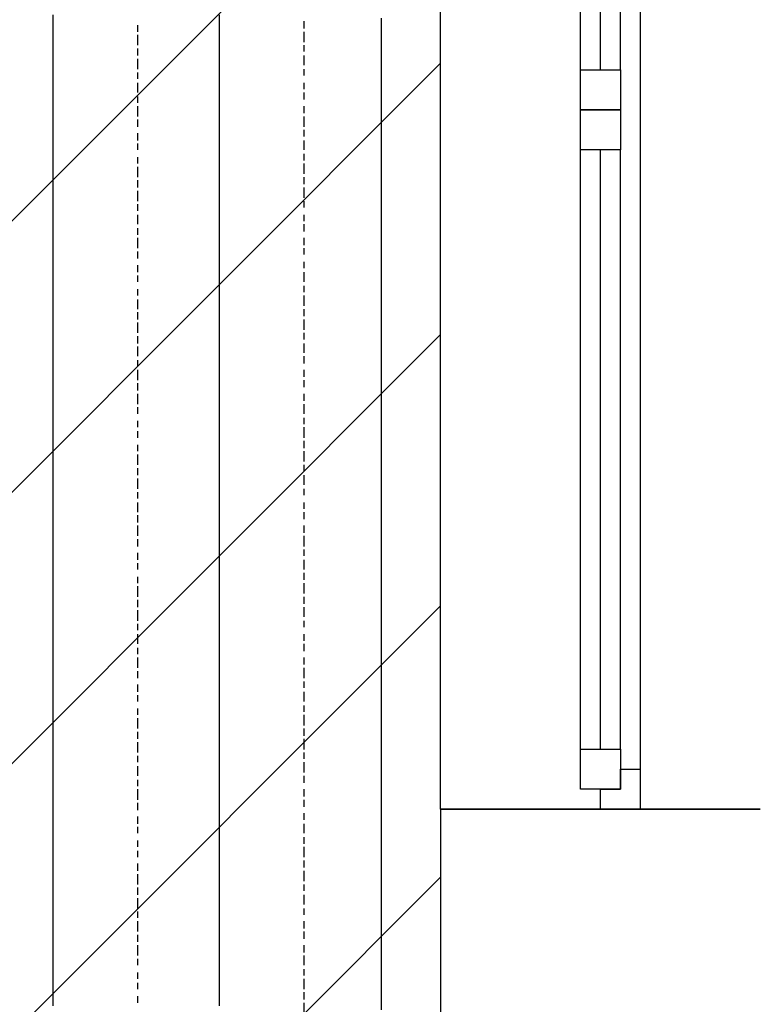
# Model space of a CAD drawing. Extents: x 997 to 109698, y 921 to 94021.
# Tile 90 of 256: x 35971 to 36892, y 6377 to 7609. Entities that reach past the tile are written whole.
import ezdxf

# ---------------------------------------------------------------- set-up
doc = ezdxf.new("R2010")
doc.units = 0
doc.header["$MEASUREMENT"] = 0
for name, color, linetype in [('12', 7, 'CONTINUOUS'), ('28', 7, 'CONTINUOUS'), ('40', 7, 'CONTINUOUS')]:
    doc.layers.add(name, color=color, linetype=linetype)

msp = doc.modelspace()

# ---------------------------------------------------------------- linework, layer by layer
at = {"layer": '12', "color": 1}
for p, q in [((36012.601607, 7606.953237), (36012.601607, 7614.953237)), ((36220.601607, 7606.953237), (36220.601607, 7614.953237)), ((36012.601607, 7597.953237), (36012.601607, 7606.953237)), ((36220.601607, 7597.953237), (36220.601607, 7606.953237)), ((36423.601607, 7597.953237), (36423.601607, 7610.953237)), ((36012.601607, 7584.953237), (36012.601607, 7597.953237)), ((36220.601607, 7584.953237), (36220.601607, 7597.953237)), ((36423.601607, 7589.953237), (36423.601607, 7597.953237)), ((36423.601607, 7580.953237), (36423.601607, 7589.953237)), ((36012.601607, 7576.953237), (36012.601607, 7584.953237)), ((36012.601607, 7563.953237), (36012.601607, 7576.953237)), ((36220.601607, 7576.953237), (36220.601607, 7584.953237)), ((36220.601607, 7563.953237), (36220.601607, 7576.953237)), ((36423.601607, 7568.953237), (36423.601607, 7580.953237)), ((36423.601607, 7559.953237), (36423.601607, 7568.953237)), ((36012.601607, 7555.953237), (36012.601607, 7563.953237)), ((36012.601607, 7546.953237), (36012.601607, 7555.953237)), ((36220.601607, 7555.953237), (36220.601607, 7563.953237)), ((36220.601607, 7546.953237), (36220.601607, 7555.953237)), ((36423.601607, 7551.953237), (36423.601607, 7559.953237)), ((36012.601607, 7534.953237), (36012.601607, 7546.953237)), ((36220.601607, 7534.953237), (36220.601607, 7546.953237)), ((36423.601607, 7538.953237), (36423.601607, 7551.953237)), ((36012.601607, 7525.953237), (36012.601607, 7534.953237)), ((36220.601607, 7525.953237), (36220.601607, 7534.953237)), ((36423.601607, 7529.953237), (36423.601607, 7538.953237)), ((36423.601607, 7521.953237), (36423.601607, 7529.953237)), ((36012.601607, 7517.953237), (36012.601607, 7525.953237)), ((36012.601607, 7504.953237), (36012.601607, 7517.953237)), ((36220.601607, 7517.953237), (36220.601607, 7525.953237)), ((36220.601607, 7504.953237), (36220.601607, 7517.953237)), ((36423.601607, 7508.953237), (36423.601607, 7521.953237)), ((36012.601607, 7496.953237), (36012.601607, 7504.953237)), ((36220.601607, 7496.953237), (36220.601607, 7504.953237)), ((36423.601607, 7500.953237), (36423.601607, 7508.953237)), ((36012.601607, 7487.953237), (36012.601607, 7496.953237)), ((36220.601607, 7487.953237), (36220.601607, 7496.953237)), ((36423.601607, 7487.953237), (36423.601607, 7500.953237)), ((36012.601607, 7474.953237), (36012.601607, 7487.953237)), ((36220.601607, 7474.953237), (36220.601607, 7487.953237)), ((36423.601607, 7479.953237), (36423.601607, 7487.953237)), ((36423.601607, 7470.953237), (36423.601607, 7479.953237)), ((36012.601607, 7466.953237), (36012.601607, 7474.953237)), ((36012.601607, 7453.953237), (36012.601607, 7466.953237)), ((36220.601607, 7466.953237), (36220.601607, 7474.953237)), ((36220.601607, 7457.953237), (36220.601607, 7466.953237)), ((36423.601607, 7457.953237), (36423.601607, 7470.953237)), ((36012.601607, 7445.953237), (36012.601607, 7453.953237)), ((36220.601607, 7445.953237), (36220.601607, 7457.953237)), ((36423.601607, 7449.953237), (36423.601607, 7457.953237)), ((36012.601607, 7436.953237), (36012.601607, 7445.953237)), ((36220.601607, 7436.953237), (36220.601607, 7445.953237)), ((36423.601607, 7440.953237), (36423.601607, 7449.953237)), ((36012.601607, 7424.953237), (36012.601607, 7436.953237)), ((36220.601607, 7424.953237), (36220.601607, 7436.953237)), ((36423.601607, 7428.953237), (36423.601607, 7440.953237)), ((36012.601607, 7415.953237), (36012.601607, 7424.953237)), ((36220.601607, 7415.953237), (36220.601607, 7424.953237)), ((36423.601607, 7419.953237), (36423.601607, 7428.953237)), ((36423.601607, 7411.953237), (36423.601607, 7419.953237)), ((36012.601607, 7407.953237), (36012.601607, 7415.953237)), ((36012.601607, 7394.953237), (36012.601607, 7407.953237)), ((36220.601607, 7407.953237), (36220.601607, 7415.953237)), ((36220.601607, 7394.953237), (36220.601607, 7407.953237)), ((36423.601607, 7398.953237), (36423.601607, 7411.953237)), ((36012.601607, 7385.953237), (36012.601607, 7394.953237)), ((36220.601607, 7385.953237), (36220.601607, 7394.953237)), ((36423.601607, 7390.953237), (36423.601607, 7398.953237)), ((36012.601607, 7377.953237), (36012.601607, 7385.953237)), ((36220.601607, 7377.953237), (36220.601607, 7385.953237)), ((36423.601607, 7377.953237), (36423.601607, 7390.953237)), ((36012.601607, 7364.953237), (36012.601607, 7377.953237)), ((36220.601607, 7364.953237), (36220.601607, 7377.953237)), ((36423.601607, 7369.953237), (36423.601607, 7377.953237)), ((36423.601607, 7360.953237), (36423.601607, 7369.953237)), ((36012.601607, 7356.953237), (36012.601607, 7364.953237)), ((36012.601607, 7343.953237), (36012.601607, 7356.953237)), ((36220.601607, 7356.953237), (36220.601607, 7364.953237)), ((36220.601607, 7347.953237), (36220.601607, 7356.953237)), ((36423.601607, 7347.953237), (36423.601607, 7360.953237)), ((36012.601607, 7335.953237), (36012.601607, 7343.953237)), ((36220.601607, 7335.953237), (36220.601607, 7347.953237)), ((36423.601607, 7339.953237), (36423.601607, 7347.953237)), ((36012.601607, 7326.953237), (36012.601607, 7335.953237)), ((36220.601607, 7326.953237), (36220.601607, 7335.953237)), ((36423.601607, 7330.953237), (36423.601607, 7339.953237)), ((36423.601607, 7318.953237), (36423.601607, 7330.953237)), ((36012.601607, 7314.953237), (36012.601607, 7326.953237)), ((36220.601607, 7314.953237), (36220.601607, 7326.953237)), ((36423.601607, 7309.953237), (36423.601607, 7318.953237)), ((36012.601607, 7305.953237), (36012.601607, 7314.953237)), ((36012.601607, 7297.953237), (36012.601607, 7305.953237)), ((36220.601607, 7305.953237), (36220.601607, 7314.953237)), ((36220.601607, 7297.953237), (36220.601607, 7305.953237)), ((36423.601607, 7301.953237), (36423.601607, 7309.953237)), ((36012.601607, 7284.953237), (36012.601607, 7297.953237)), ((36220.601607, 7284.953237), (36220.601607, 7297.953237)), ((36423.601607, 7288.953237), (36423.601607, 7301.953237)), ((36012.601607, 7275.953237), (36012.601607, 7284.953237)), ((36220.601607, 7275.953237), (36220.601607, 7284.953237)), ((36423.601607, 7280.953237), (36423.601607, 7288.953237)), ((36012.601607, 7267.953237), (36012.601607, 7275.953237)), ((36220.601607, 7267.953237), (36220.601607, 7275.953237)), ((36423.601607, 7267.953237), (36423.601607, 7280.953237)), ((36012.601607, 7254.953237), (36012.601607, 7267.953237)), ((36220.601607, 7254.953237), (36220.601607, 7267.953237)), ((36423.601607, 7258.953237), (36423.601607, 7267.953237)), ((36423.601607, 7250.953237), (36423.601607, 7258.953237)), ((36012.601607, 7246.953237), (36012.601607, 7254.953237)), ((36012.601607, 7233.953237), (36012.601607, 7246.953237)), ((36220.601607, 7246.953237), (36220.601607, 7254.953237)), ((36220.601607, 7237.953237), (36220.601607, 7246.953237)), ((36423.601607, 7237.953237), (36423.601607, 7250.953237)), ((36012.601607, 7225.953237), (36012.601607, 7233.953237)), ((36220.601607, 7225.953237), (36220.601607, 7237.953237)), ((36423.601607, 7229.953237), (36423.601607, 7237.953237)), ((36012.601607, 7216.953237), (36012.601607, 7225.953237)), ((36220.601607, 7216.953237), (36220.601607, 7225.953237)), ((36423.601607, 7220.953237), (36423.601607, 7229.953237)), ((36423.601607, 7208.953237), (36423.601607, 7220.953237)), ((36012.601607, 7203.953237), (36012.601607, 7216.953237)), ((36220.601607, 7203.953237), (36220.601607, 7216.953237)), ((36423.601607, 7199.953237), (36423.601607, 7208.953237)), ((36012.601607, 7195.953237), (36012.601607, 7203.953237)), ((36012.601607, 7187.953237), (36012.601607, 7195.953237)), ((36220.601607, 7195.953237), (36220.601607, 7203.953237)), ((36220.601607, 7187.953237), (36220.601607, 7195.953237)), ((36423.601607, 7191.953237), (36423.601607, 7199.953237)), ((36012.601607, 7174.953237), (36012.601607, 7187.953237)), ((36220.601607, 7174.953237), (36220.601607, 7187.953237)), ((36423.601607, 7178.953237), (36423.601607, 7191.953237)), ((36012.601607, 7165.953237), (36012.601607, 7174.953237)), ((36220.601607, 7165.953237), (36220.601607, 7174.953237)), ((36423.601607, 7170.953237), (36423.601607, 7178.953237)), ((36423.601607, 7157.953237), (36423.601607, 7170.953237)), ((36012.601607, 7157.953237), (36012.601607, 7165.953237)), ((36012.601607, 7144.953237), (36012.601607, 7157.953237)), ((36220.601607, 7157.953237), (36220.601607, 7165.953237)), ((36220.601607, 7144.953237), (36220.601607, 7157.953237)), ((36423.601607, 7148.953237), (36423.601607, 7157.953237)), ((36423.601607, 7140.953237), (36423.601607, 7148.953237)), ((36012.601607, 7136.953237), (36012.601607, 7144.953237)), ((36012.601607, 7127.953237), (36012.601607, 7136.953237)), ((36220.601607, 7136.953237), (36220.601607, 7144.953237)), ((36220.601607, 7127.953237), (36220.601607, 7136.953237)), ((36423.601607, 7127.953237), (36423.601607, 7140.953237)), ((36012.601607, 7115.953237), (36012.601607, 7127.953237)), ((36220.601607, 7115.953237), (36220.601607, 7127.953237)), ((36423.601607, 7119.953237), (36423.601607, 7127.953237)), ((36012.601607, 7106.953237), (36012.601607, 7115.953237)), ((36220.601607, 7106.953237), (36220.601607, 7115.953237)), ((36423.601607, 7110.953237), (36423.601607, 7119.953237)), ((36423.601607, 7098.953237), (36423.601607, 7110.953237)), ((36012.601607, 7093.953237), (36012.601607, 7106.953237)), ((36220.601607, 7093.953237), (36220.601607, 7106.953237)), ((36423.601607, 7089.953237), (36423.601607, 7098.953237)), ((36012.601607, 7085.953237), (36012.601607, 7093.953237)), ((36012.601607, 7076.953237), (36012.601607, 7085.953237)), ((36220.601607, 7085.953237), (36220.601607, 7093.953237)), ((36220.601607, 7076.953237), (36220.601607, 7085.953237)), ((36423.601607, 7081.953237), (36423.601607, 7089.953237)), ((36012.601607, 7064.953237), (36012.601607, 7076.953237)), ((36220.601607, 7064.953237), (36220.601607, 7076.953237)), ((36423.601607, 7068.953237), (36423.601607, 7081.953237)), ((36012.601607, 7055.953237), (36012.601607, 7064.953237)), ((36220.601607, 7055.953237), (36220.601607, 7064.953237)), ((36423.601607, 7060.953237), (36423.601607, 7068.953237)), ((36423.601607, 7047.953237), (36423.601607, 7060.953237)), ((36012.601607, 7047.953237), (36012.601607, 7055.953237)), ((36012.601607, 7034.953237), (36012.601607, 7047.953237)), ((36220.601607, 7047.953237), (36220.601607, 7055.953237)), ((36220.601607, 7034.953237), (36220.601607, 7047.953237)), ((36423.601607, 7038.953237), (36423.601607, 7047.953237)), ((36012.601607, 7026.953237), (36012.601607, 7034.953237)), ((36220.601607, 7026.953237), (36220.601607, 7034.953237)), ((36423.601607, 7030.953237), (36423.601607, 7038.953237)), ((36012.601607, 7017.953237), (36012.601607, 7026.953237)), ((36220.601607, 7017.953237), (36220.601607, 7026.953237)), ((36423.601607, 7017.953237), (36423.601607, 7030.953237)), ((36012.601607, 7004.953237), (36012.601607, 7017.953237)), ((36220.601607, 7004.953237), (36220.601607, 7017.953237)), ((36423.601607, 7009.953237), (36423.601607, 7017.953237)), ((36012.601607, 6996.953237), (36012.601607, 7004.953237)), ((36220.601607, 6996.953237), (36220.601607, 7004.953237)), ((36423.601607, 7000.953237), (36423.601607, 7009.953237)), ((36423.601607, 6988.953237), (36423.601607, 7000.953237)), ((36012.601607, 6983.953237), (36012.601607, 6996.953237)), ((36220.601607, 6983.953237), (36220.601607, 6996.953237)), ((36423.601607, 6979.953237), (36423.601607, 6988.953237)), ((36012.601607, 6975.953237), (36012.601607, 6983.953237)), ((36012.601607, 6966.953237), (36012.601607, 6975.953237)), ((36220.601607, 6975.953237), (36220.601607, 6983.953237)), ((36220.601607, 6966.953237), (36220.601607, 6975.953237)), ((36423.601607, 6971.953237), (36423.601607, 6979.953237)), ((36012.601607, 6954.953237), (36012.601607, 6966.953237)), ((36220.601607, 6954.953237), (36220.601607, 6966.953237)), ((36423.601607, 6958.953237), (36423.601607, 6971.953237)), ((36012.601607, 6945.953237), (36012.601607, 6954.953237)), ((36220.601607, 6945.953237), (36220.601607, 6954.953237)), ((36423.601607, 6949.953237), (36423.601607, 6958.953237)), ((36423.601607, 6941.953237), (36423.601607, 6949.953237)), ((36012.601607, 6937.953237), (36012.601607, 6945.953237)), ((36012.601607, 6924.953237), (36012.601607, 6937.953237)), ((36220.601607, 6937.953237), (36220.601607, 6945.953237)), ((36220.601607, 6924.953237), (36220.601607, 6937.953237)), ((36423.601607, 6928.953237), (36423.601607, 6941.953237)), ((36012.601607, 6916.953237), (36012.601607, 6924.953237)), ((36220.601607, 6916.953237), (36220.601607, 6924.953237)), ((36423.601607, 6920.953237), (36423.601607, 6928.953237)), ((36012.601607, 6907.953237), (36012.601607, 6916.953237)), ((36220.601607, 6907.953237), (36220.601607, 6916.953237)), ((36423.601607, 6907.953237), (36423.601607, 6920.953237)), ((36012.601607, 6894.953237), (36012.601607, 6907.953237)), ((36220.601607, 6894.953237), (36220.601607, 6907.953237)), ((36423.601607, 6899.953237), (36423.601607, 6907.953237)), ((36423.601607, 6890.953237), (36423.601607, 6899.953237)), ((36012.601607, 6886.953237), (36012.601607, 6894.953237)), ((36012.601607, 6873.953237), (36012.601607, 6886.953237)), ((36220.601607, 6886.953237), (36220.601607, 6894.953237)), ((36220.601607, 6877.953237), (36220.601607, 6886.953237)), ((36423.601607, 6877.953237), (36423.601607, 6890.953237)), ((36220.601607, 6865.953237), (36220.601607, 6877.953237)), ((36423.601607, 6869.953237), (36423.601607, 6877.953237)), ((36012.601607, 6865.953237), (36012.601607, 6873.953237)), ((36012.601607, 6856.953237), (36012.601607, 6865.953237)), ((36220.601607, 6856.953237), (36220.601607, 6865.953237)), ((36423.601607, 6861.953237), (36423.601607, 6869.953237)), ((36012.601607, 6844.953237), (36012.601607, 6856.953237)), ((36220.601607, 6844.953237), (36220.601607, 6856.953237)), ((36423.601607, 6848.953237), (36423.601607, 6861.953237)), ((36012.601607, 6835.953237), (36012.601607, 6844.953237)), ((36220.601607, 6835.953237), (36220.601607, 6844.953237)), ((36423.601607, 6839.953237), (36423.601607, 6848.953237)), ((36423.601607, 6831.953237), (36423.601607, 6839.953237)), ((36012.601607, 6827.953237), (36012.601607, 6835.953237)), ((36012.601607, 6814.953237), (36012.601607, 6827.953237)), ((36220.601607, 6827.953237), (36220.601607, 6835.953237)), ((36220.601607, 6814.953237), (36220.601607, 6827.953237)), ((36423.601607, 6818.953237), (36423.601607, 6831.953237)), ((36012.601607, 6805.953237), (36012.601607, 6814.953237)), ((36220.601607, 6805.953237), (36220.601607, 6814.953237)), ((36423.601607, 6810.953237), (36423.601607, 6818.953237)), ((36012.601607, 6797.953237), (36012.601607, 6805.953237)), ((36220.601607, 6797.953237), (36220.601607, 6805.953237)), ((36423.601607, 6797.953237), (36423.601607, 6810.953237)), ((36012.601607, 6784.953237), (36012.601607, 6797.953237)), ((36220.601607, 6784.953237), (36220.601607, 6797.953237)), ((36423.601607, 6789.953237), (36423.601607, 6797.953237)), ((36423.601607, 6780.953237), (36423.601607, 6789.953237)), ((36012.601607, 6776.953237), (36012.601607, 6784.953237)), ((36012.601607, 6763.953237), (36012.601607, 6776.953237)), ((36220.601607, 6776.953237), (36220.601607, 6784.953237)), ((36220.601607, 6767.953237), (36220.601607, 6776.953237)), ((36423.601607, 6767.953237), (36423.601607, 6780.953237)), ((36012.601607, 6755.953237), (36012.601607, 6763.953237)), ((36220.601607, 6755.953237), (36220.601607, 6767.953237)), ((36423.601607, 6759.953237), (36423.601607, 6767.953237)), ((36012.601607, 6746.953237), (36012.601607, 6755.953237)), ((36220.601607, 6746.953237), (36220.601607, 6755.953237)), ((36423.601607, 6750.953237), (36423.601607, 6759.953237)), ((36012.601607, 6734.953237), (36012.601607, 6746.953237)), ((36220.601607, 6734.953237), (36220.601607, 6746.953237)), ((36423.601607, 6738.953237), (36423.601607, 6750.953237)), ((36012.601607, 6725.953237), (36012.601607, 6734.953237)), ((36220.601607, 6725.953237), (36220.601607, 6734.953237)), ((36423.601607, 6729.953237), (36423.601607, 6738.953237)), ((36423.601607, 6721.953237), (36423.601607, 6729.953237)), ((36012.601607, 6717.953237), (36012.601607, 6725.953237)), ((36012.601607, 6704.953237), (36012.601607, 6717.953237)), ((36220.601607, 6717.953237), (36220.601607, 6725.953237)), ((36220.601607, 6704.953237), (36220.601607, 6717.953237)), ((36423.601607, 6708.953237), (36423.601607, 6721.953237)), ((36012.601607, 6695.953237), (36012.601607, 6704.953237)), ((36220.601607, 6695.953237), (36220.601607, 6704.953237)), ((36423.601607, 6700.953237), (36423.601607, 6708.953237)), ((36012.601607, 6687.953237), (36012.601607, 6695.953237)), ((36220.601607, 6687.953237), (36220.601607, 6695.953237)), ((36423.601607, 6687.953237), (36423.601607, 6700.953237)), ((36012.601607, 6674.953237), (36012.601607, 6687.953237)), ((36220.601607, 6674.953237), (36220.601607, 6687.953237)), ((36423.601607, 6679.953237), (36423.601607, 6687.953237)), ((36423.601607, 6670.953237), (36423.601607, 6679.953237)), ((36012.601607, 6666.953237), (36012.601607, 6674.953237)), ((36012.601607, 6653.953237), (36012.601607, 6666.953237)), ((36220.601607, 6666.953237), (36220.601607, 6674.953237)), ((36220.601607, 6657.953237), (36220.601607, 6666.953237)), ((36423.601607, 6657.953237), (36423.601607, 6670.953237)), ((36012.601607, 6645.953237), (36012.601607, 6653.953237)), ((36220.601607, 6645.953237), (36220.601607, 6657.953237)), ((36423.601607, 6649.953237), (36423.601607, 6657.953237)), ((36012.601607, 6636.953237), (36012.601607, 6645.953237)), ((36220.601607, 6636.953237), (36220.601607, 6645.953237)), ((36423.601607, 6640.953237), (36423.601607, 6649.953237)), ((36423.601607, 6628.953237), (36423.601607, 6640.953237)), ((36012.601607, 6623.953237), (36012.601607, 6636.953237)), ((36220.601607, 6623.953237), (36220.601607, 6636.953237)), ((36423.601607, 6619.953237), (36423.601607, 6628.953237)), ((36012.601607, 6615.953237), (36012.601607, 6623.953237)), ((36012.601607, 6607.953237), (36012.601607, 6615.953237)), ((36220.601607, 6615.953237), (36220.601607, 6623.953237)), ((36220.601607, 6607.953237), (36220.601607, 6615.953237)), ((36423.601607, 6611.953237), (36423.601607, 6619.953237)), ((36012.601607, 6594.953237), (36012.601607, 6607.953237)), ((36220.601607, 6594.953237), (36220.601607, 6607.953237)), ((36423.601607, 6598.953237), (36423.601607, 6611.953237)), ((36012.601607, 6585.953237), (36012.601607, 6594.953237)), ((36220.601607, 6585.953237), (36220.601607, 6594.953237)), ((36423.601607, 6590.953237), (36423.601607, 6598.953237)), ((36012.601607, 6577.953237), (36012.601607, 6585.953237)), ((36220.601607, 6577.953237), (36220.601607, 6585.953237)), ((36423.601607, 6577.953237), (36423.601607, 6590.953237)), ((36012.601607, 6564.953237), (36012.601607, 6577.953237)), ((36220.601607, 6564.953237), (36220.601607, 6577.953237)), ((36423.601607, 6568.953237), (36423.601607, 6577.953237)), ((36423.601607, 6560.953237), (36423.601607, 6568.953237)), ((36012.601607, 6556.953237), (36012.601607, 6564.953237)), ((36012.601607, 6547.953237), (36012.601607, 6556.953237)), ((36220.601607, 6556.953237), (36220.601607, 6564.953237)), ((36220.601607, 6547.953237), (36220.601607, 6556.953237)), ((36423.601607, 6547.953237), (36423.601607, 6560.953237)), ((36012.601607, 6535.953237), (36012.601607, 6547.953237)), ((36220.601607, 6535.953237), (36220.601607, 6547.953237)), ((36423.601607, 6539.953237), (36423.601607, 6547.953237)), ((36012.601607, 6526.953237), (36012.601607, 6535.953237)), ((36220.601607, 6526.953237), (36220.601607, 6535.953237)), ((36423.601607, 6530.953237), (36423.601607, 6539.953237)), ((36423.601607, 6518.953237), (36423.601607, 6530.953237)), ((36012.601607, 6513.953237), (36012.601607, 6526.953237)), ((36220.601607, 6513.953237), (36220.601607, 6526.953237)), ((36423.601607, 6509.953237), (36423.601607, 6518.953237)), ((36012.601607, 6505.953237), (36012.601607, 6513.953237)), ((36012.601607, 6496.953237), (36012.601607, 6505.953237)), ((36220.601607, 6505.953237), (36220.601607, 6513.953237)), ((36220.601607, 6496.953237), (36220.601607, 6505.953237)), ((36423.601607, 6501.953237), (36423.601607, 6509.953237)), ((36012.601607, 6484.953237), (36012.601607, 6496.953237)), ((36220.601607, 6484.953237), (36220.601607, 6496.953237)), ((36423.601607, 6488.953237), (36423.601607, 6501.953237)), ((36012.601607, 6475.953237), (36012.601607, 6484.953237)), ((36220.601607, 6475.953237), (36220.601607, 6484.953237)), ((36423.601607, 6480.953237), (36423.601607, 6488.953237)), ((36423.601607, 6467.953237), (36423.601607, 6480.953237)), ((36012.601607, 6467.953237), (36012.601607, 6475.953237)), ((36220.601607, 6467.953237), (36220.601607, 6475.953237)), ((36012.601607, 6454.953237), (36012.601607, 6467.953237)), ((36220.601607, 6454.953237), (36220.601607, 6467.953237)), ((36423.601607, 6458.953237), (36423.601607, 6467.953237)), ((36423.601607, 6450.953237), (36423.601607, 6458.953237)), ((36012.601607, 6446.953237), (36012.601607, 6454.953237)), ((36012.601607, 6437.953237), (36012.601607, 6446.953237)), ((36220.601607, 6446.953237), (36220.601607, 6454.953237)), ((36220.601607, 6437.953237), (36220.601607, 6446.953237)), ((36423.601607, 6437.953237), (36423.601607, 6450.953237)), ((36012.601607, 6425.953237), (36012.601607, 6437.953237)), ((36220.601607, 6425.953237), (36220.601607, 6437.953237)), ((36423.601607, 6429.953237), (36423.601607, 6437.953237)), ((36012.601607, 6416.953237), (36012.601607, 6425.953237)), ((36220.601607, 6416.953237), (36220.601607, 6425.953237)), ((36423.601607, 6420.953237), (36423.601607, 6429.953237)), ((36423.601607, 6408.953237), (36423.601607, 6420.953237)), ((36012.601607, 6403.953237), (36012.601607, 6416.953237)), ((36220.601607, 6403.953237), (36220.601607, 6416.953237)), ((36423.601607, 6399.953237), (36423.601607, 6408.953237)), ((36012.601607, 6395.953237), (36012.601607, 6403.953237)), ((36012.601607, 6386.953237), (36012.601607, 6395.953237)), ((36220.601607, 6395.953237), (36220.601607, 6403.953237)), ((36220.601607, 6386.953237), (36220.601607, 6395.953237)), ((36423.601607, 6391.953237), (36423.601607, 6399.953237)), ((36012.601607, 6374.953237), (36012.601607, 6386.953237)), ((36220.601607, 6374.953237), (36220.601607, 6386.953237)), ((36423.601607, 6378.953237), (36423.601607, 6391.953237)), ((36423.601607, 6369.953237), (36423.601607, 6378.953237))]:
    msp.add_line(p, q, dxfattribs=at)
at = {"layer": '12', "color": 5}
for p, q in [((36118.601607, 7593.953237), (36118.601607, 7601.953237)), ((36326.601607, 7597.953237), (36326.601607, 7606.953237)), ((36118.601607, 7576.953237), (36118.601607, 7589.953237)), ((36326.601607, 7580.953237), (36326.601607, 7593.953237)), ((36326.601607, 7568.953237), (36326.601607, 7576.953237)), ((36118.601607, 7563.953237), (36118.601607, 7572.953237)), ((36118.601607, 7546.953237), (36118.601607, 7559.953237)), ((36326.601607, 7551.953237), (36326.601607, 7563.953237)), ((36118.601607, 7534.953237), (36118.601607, 7542.953237)), ((36326.601607, 7538.953237), (36326.601607, 7546.953237)), ((36118.601607, 7517.953237), (36118.601607, 7529.953237)), ((36326.601607, 7521.953237), (36326.601607, 7529.953237)), ((36326.601607, 7508.953237), (36326.601607, 7517.953237)), ((36118.601607, 7504.953237), (36118.601607, 7512.953237)), ((36118.601607, 7487.953237), (36118.601607, 7500.953237)), ((36326.601607, 7491.953237), (36326.601607, 7500.953237)), ((36118.601607, 7474.953237), (36118.601607, 7483.953237)), ((36326.601607, 7474.953237), (36326.601607, 7487.953237)), ((36118.601607, 7457.953237), (36118.601607, 7466.953237)), ((36326.601607, 7462.953237), (36326.601607, 7470.953237)), ((36118.601607, 7445.953237), (36118.601607, 7453.953237)), ((36326.601607, 7445.953237), (36326.601607, 7457.953237)), ((36118.601607, 7428.953237), (36118.601607, 7436.953237)), ((36326.601607, 7432.953237), (36326.601607, 7440.953237)), ((36118.601607, 7411.953237), (36118.601607, 7424.953237)), ((36326.601607, 7415.953237), (36326.601607, 7428.953237)), ((36118.601607, 7398.953237), (36118.601607, 7407.953237)), ((36326.601607, 7402.953237), (36326.601607, 7411.953237)), ((36118.601607, 7381.953237), (36118.601607, 7394.953237)), ((36326.601607, 7385.953237), (36326.601607, 7398.953237)), ((36326.601607, 7373.953237), (36326.601607, 7381.953237)), ((36118.601607, 7369.953237), (36118.601607, 7377.953237)), ((36118.601607, 7352.953237), (36118.601607, 7364.953237)), ((36326.601607, 7356.953237), (36326.601607, 7364.953237)), ((36118.601607, 7339.953237), (36118.601607, 7347.953237)), ((36326.601607, 7343.953237), (36326.601607, 7352.953237)), ((36118.601607, 7322.953237), (36118.601607, 7335.953237)), ((36326.601607, 7326.953237), (36326.601607, 7335.953237)), ((36118.601607, 7309.953237), (36118.601607, 7318.953237)), ((36326.601607, 7314.953237), (36326.601607, 7322.953237)), ((36326.601607, 7297.953237), (36326.601607, 7305.953237)), ((36118.601607, 7292.953237), (36118.601607, 7301.953237)), ((36118.601607, 7280.953237), (36118.601607, 7288.953237)), ((36326.601607, 7280.953237), (36326.601607, 7292.953237)), ((36118.601607, 7263.953237), (36118.601607, 7271.953237)), ((36326.601607, 7267.953237), (36326.601607, 7275.953237)), ((36118.601607, 7246.953237), (36118.601607, 7258.953237)), ((36326.601607, 7250.953237), (36326.601607, 7263.953237)), ((36326.601607, 7237.953237), (36326.601607, 7246.953237)), ((36118.601607, 7233.953237), (36118.601607, 7242.953237)), ((36326.601607, 7220.953237), (36326.601607, 7233.953237)), ((36118.601607, 7216.953237), (36118.601607, 7229.953237)), ((36118.601607, 7203.953237), (36118.601607, 7212.953237)), ((36326.601607, 7208.953237), (36326.601607, 7216.953237)), ((36118.601607, 7187.953237), (36118.601607, 7199.953237)), ((36326.601607, 7191.953237), (36326.601607, 7203.953237)), ((36118.601607, 7174.953237), (36118.601607, 7182.953237)), ((36326.601607, 7178.953237), (36326.601607, 7187.953237)), ((36118.601607, 7157.953237), (36118.601607, 7170.953237)), ((36326.601607, 7161.953237), (36326.601607, 7170.953237)), ((36326.601607, 7148.953237), (36326.601607, 7157.953237)), ((36118.601607, 7144.953237), (36118.601607, 7153.953237)), ((36118.601607, 7127.953237), (36118.601607, 7140.953237)), ((36326.601607, 7131.953237), (36326.601607, 7140.953237)), ((36118.601607, 7115.953237), (36118.601607, 7123.953237)), ((36326.601607, 7115.953237), (36326.601607, 7127.953237)), ((36326.601607, 7102.953237), (36326.601607, 7110.953237)), ((36118.601607, 7098.953237), (36118.601607, 7106.953237)), ((36326.601607, 7085.953237), (36326.601607, 7098.953237)), ((36118.601607, 7085.953237), (36118.601607, 7093.953237)), ((36118.601607, 7068.953237), (36118.601607, 7076.953237)), ((36326.601607, 7072.953237), (36326.601607, 7081.953237)), ((36118.601607, 7051.953237), (36118.601607, 7064.953237)), ((36326.601607, 7055.953237), (36326.601607, 7068.953237)), ((36118.601607, 7038.953237), (36118.601607, 7047.953237)), ((36326.601607, 7043.953237), (36326.601607, 7051.953237)), ((36118.601607, 7021.953237), (36118.601607, 7034.953237)), ((36326.601607, 7026.953237), (36326.601607, 7038.953237)), ((36118.601607, 7009.953237), (36118.601607, 7017.953237)), ((36326.601607, 7013.953237), (36326.601607, 7021.953237)), ((36118.601607, 6992.953237), (36118.601607, 7004.953237)), ((36326.601607, 6996.953237), (36326.601607, 7004.953237)), ((36118.601607, 6979.953237), (36118.601607, 6988.953237)), ((36326.601607, 6983.953237), (36326.601607, 6992.953237)), ((36118.601607, 6962.953237), (36118.601607, 6975.953237)), ((36326.601607, 6966.953237), (36326.601607, 6975.953237)), ((36326.601607, 6949.953237), (36326.601607, 6962.953237)), ((36118.601607, 6949.953237), (36118.601607, 6958.953237)), ((36118.601607, 6932.953237), (36118.601607, 6941.953237)), ((36326.601607, 6937.953237), (36326.601607, 6945.953237)), ((36118.601607, 6920.953237), (36118.601607, 6928.953237)), ((36326.601607, 6920.953237), (36326.601607, 6932.953237)), ((36118.601607, 6903.953237), (36118.601607, 6911.953237)), ((36326.601607, 6907.953237), (36326.601607, 6916.953237)), ((36118.601607, 6886.953237), (36118.601607, 6899.953237)), ((36326.601607, 6890.953237), (36326.601607, 6903.953237)), ((36326.601607, 6877.953237), (36326.601607, 6886.953237)), ((36118.601607, 6873.953237), (36118.601607, 6882.953237)), ((36118.601607, 6856.953237), (36118.601607, 6869.953237)), ((36326.601607, 6861.953237), (36326.601607, 6873.953237)), ((36118.601607, 6844.953237), (36118.601607, 6852.953237)), ((36326.601607, 6848.953237), (36326.601607, 6856.953237)), ((36118.601607, 6827.953237), (36118.601607, 6839.953237)), ((36326.601607, 6831.953237), (36326.601607, 6839.953237)), ((36326.601607, 6818.953237), (36326.601607, 6827.953237)), ((36118.601607, 6814.953237), (36118.601607, 6822.953237)), ((36118.601607, 6797.953237), (36118.601607, 6810.953237)), ((36326.601607, 6801.953237), (36326.601607, 6810.953237)), ((36118.601607, 6784.953237), (36118.601607, 6793.953237)), ((36326.601607, 6784.953237), (36326.601607, 6797.953237)), ((36118.601607, 6767.953237), (36118.601607, 6776.953237)), ((36326.601607, 6772.953237), (36326.601607, 6780.953237)), ((36118.601607, 6755.953237), (36118.601607, 6763.953237)), ((36326.601607, 6755.953237), (36326.601607, 6767.953237)), ((36118.601607, 6738.953237), (36118.601607, 6746.953237)), ((36326.601607, 6742.953237), (36326.601607, 6750.953237)), ((36118.601607, 6721.953237), (36118.601607, 6734.953237)), ((36326.601607, 6725.953237), (36326.601607, 6738.953237)), ((36118.601607, 6708.953237), (36118.601607, 6717.953237)), ((36326.601607, 6712.953237), (36326.601607, 6721.953237)), ((36118.601607, 6691.953237), (36118.601607, 6704.953237)), ((36326.601607, 6695.953237), (36326.601607, 6708.953237)), ((36326.601607, 6683.953237), (36326.601607, 6691.953237)), ((36118.601607, 6679.953237), (36118.601607, 6687.953237)), ((36326.601607, 6666.953237), (36326.601607, 6679.953237)), ((36118.601607, 6662.953237), (36118.601607, 6674.953237)), ((36118.601607, 6649.953237), (36118.601607, 6657.953237)), ((36326.601607, 6653.953237), (36326.601607, 6662.953237)), ((36118.601607, 6632.953237), (36118.601607, 6645.953237)), ((36326.601607, 6636.953237), (36326.601607, 6645.953237)), ((36118.601607, 6619.953237), (36118.601607, 6628.953237)), ((36326.601607, 6623.953237), (36326.601607, 6632.953237)), ((36326.601607, 6607.953237), (36326.601607, 6615.953237)), ((36118.601607, 6602.953237), (36118.601607, 6611.953237)), ((36118.601607, 6590.953237), (36118.601607, 6598.953237)), ((36326.601607, 6590.953237), (36326.601607, 6602.953237)), ((36118.601607, 6573.953237), (36118.601607, 6581.953237)), ((36326.601607, 6577.953237), (36326.601607, 6585.953237)), ((36118.601607, 6560.953237), (36118.601607, 6568.953237)), ((36326.601607, 6560.953237), (36326.601607, 6573.953237)), ((36326.601607, 6547.953237), (36326.601607, 6556.953237)), ((36118.601607, 6543.953237), (36118.601607, 6552.953237)), ((36326.601607, 6530.953237), (36326.601607, 6543.953237)), ((36118.601607, 6526.953237), (36118.601607, 6539.953237)), ((36118.601607, 6513.953237), (36118.601607, 6522.953237)), ((36326.601607, 6518.953237), (36326.601607, 6526.953237)), ((36118.601607, 6496.953237), (36118.601607, 6509.953237)), ((36326.601607, 6501.953237), (36326.601607, 6513.953237)), ((36118.601607, 6484.953237), (36118.601607, 6492.953237)), ((36326.601607, 6488.953237), (36326.601607, 6496.953237)), ((36118.601607, 6467.953237), (36118.601607, 6480.953237)), ((36326.601607, 6471.953237), (36326.601607, 6480.953237)), ((36118.601607, 6454.953237), (36118.601607, 6463.953237)), ((36326.601607, 6458.953237), (36326.601607, 6467.953237)), ((36118.601607, 6437.953237), (36118.601607, 6450.953237)), ((36326.601607, 6441.953237), (36326.601607, 6450.953237)), ((36118.601607, 6425.953237), (36118.601607, 6433.953237)), ((36326.601607, 6425.953237), (36326.601607, 6437.953237)), ((36326.601607, 6412.953237), (36326.601607, 6420.953237)), ((36118.601607, 6408.953237), (36118.601607, 6416.953237)), ((36326.601607, 6395.953237), (36326.601607, 6408.953237)), ((36118.601607, 6395.953237), (36118.601607, 6403.953237)), ((36118.601607, 6378.953237), (36118.601607, 6386.953237)), ((36326.601607, 6382.953237), (36326.601607, 6391.953237)), ((36326.601607, 6365.953237), (36326.601607, 6378.953237))]:
    msp.add_line(p, q, dxfattribs=at)
at = {"layer": '28', "color": 2}
for p, q in [((32424.701146, 3820.953237), (36497.636205, 7893.888297)), ((32764.112401, 3820.953237), (36497.636205, 7554.477042)), ((33103.523656, 3820.953237), (36497.636205, 7215.065787)), ((33442.934911, 3820.953237), (36497.636205, 6875.654532)), ((33782.346166, 3820.953237), (36497.636205, 6536.243277))]:
    msp.add_line(p, q, dxfattribs=at)
at = {"layer": '40', "color": 8, "linetype": 'Continuous'}
for p, q in [((36497.636205, 6621.235487), (36497.636205, 8371.235487)), ((36747.636205, 8321.235487), (36747.636205, 7496.235487)), ((36672.636205, 7546.235487), (36672.636205, 8296.235487)), ((36697.636205, 7546.235487), (36697.636205, 8296.235487)), ((36722.636205, 7546.235487), (36722.636205, 8296.235487)), ((36672.636205, 7546.235487), (36722.636205, 7546.235487)), ((36672.636205, 7496.235487), (36672.636205, 7546.235487)), ((36722.636205, 7546.235487), (36722.636205, 7496.235487)), ((36722.636205, 7496.235487), (36672.636205, 7496.235487)), ((36672.636205, 7496.235487), (36722.636205, 7496.235487)), ((36672.636205, 7446.235487), (36672.636205, 7496.235487)), ((36722.636205, 7496.235487), (36722.636205, 7446.235487)), ((36747.636205, 7496.235487), (36747.636205, 6671.235487)), ((36722.636205, 7446.235487), (36672.636205, 7446.235487)), ((36672.636205, 6696.235487), (36672.636205, 7446.235487)), ((36697.636205, 6696.235487), (36697.636205, 7446.235487)), ((36722.636205, 6696.235487), (36722.636205, 7446.235487)), ((36672.636205, 6696.235487), (36722.636205, 6696.235487)), ((36672.636205, 6646.235487), (36672.636205, 6696.235487)), ((36722.636205, 6696.235487), (36722.636205, 6646.235487)), ((36722.636205, 6671.235487), (36747.636205, 6671.235487)), ((36722.636205, 6646.235487), (36722.636205, 6671.235487)), ((36747.636205, 6671.235487), (36747.636205, 6621.235487)), ((36722.636205, 6646.235487), (36672.636205, 6646.235487)), ((36697.636205, 6646.235487), (36722.636205, 6646.235487)), ((36697.636205, 6621.235487), (36697.636205, 6646.235487)), ((36497.636205, 6621.235487), (36897.636205, 6621.235487)), ((36497.636205, 6621.235487), (36497.636205, 6121.235487)), ((36897.636205, 6621.235487), (36497.636205, 6621.235487))]:
    msp.add_line(p, q, dxfattribs=at)

doc.saveas('drawing.dxf')
